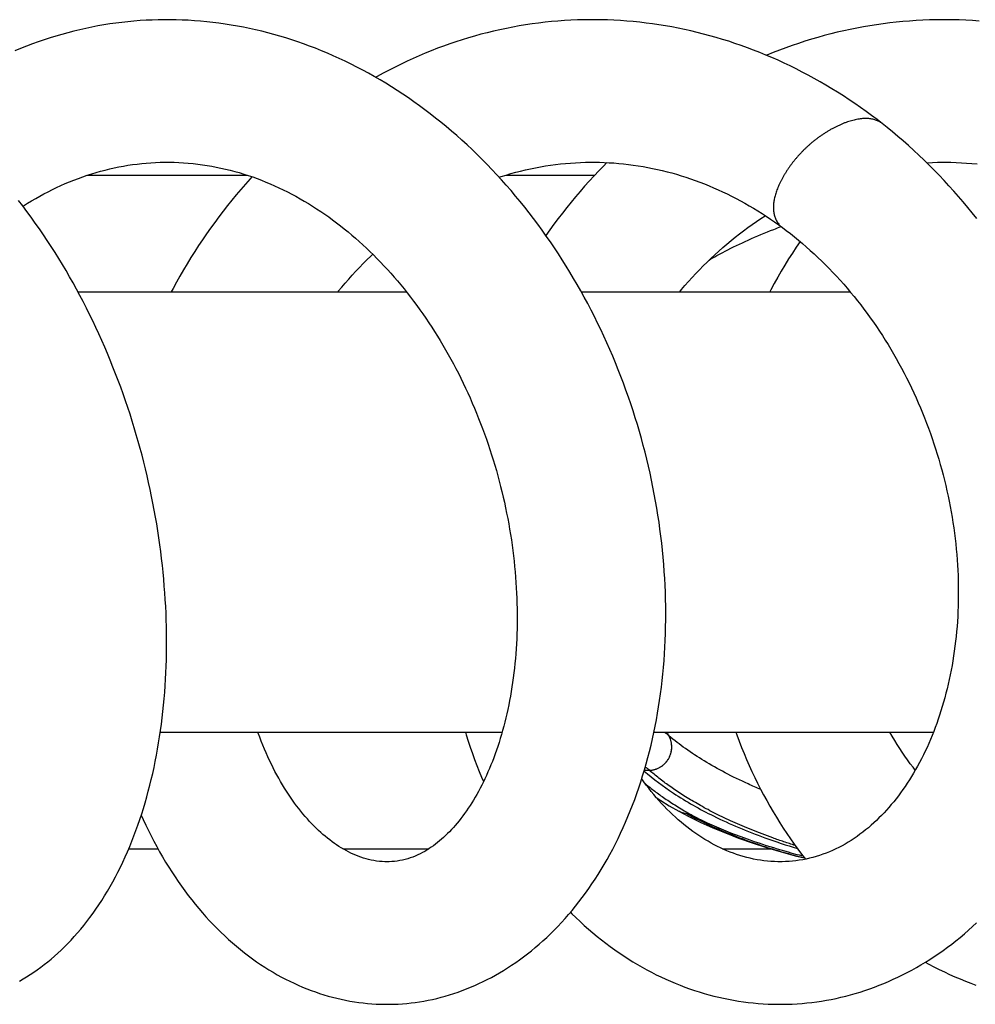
# Model space of a CAD drawing. Header units: millimetres. Extents: x 160 to 318, y 73 to 291.
# Tile 76 of 129: x 308.17 to 311.86, y 90.93 to 94.73. Entities that reach past the tile are written whole.
import ezdxf

# ---------------------------------------------------------------- set-up
doc = ezdxf.new("R2010")
doc.units = ezdxf.units.MM
doc.header["$LTSCALE"] = 30.734
doc.layers.get('0').update_dxf_attribs({"linetype": 'CONTINUOUS'})

msp = doc.modelspace()

# ---------------------------------------------------------------- linework, layer by layer
at = {"color": 7, "linetype": 'Continuous'}
for p, q in [((308.4307, 94.1311), (309.0467, 94.1311)), ((310.044, 94.1311), (310.3872, 94.1311)), ((308.3933, 93.6811), (309.6601, 93.6811)), ((310.3353, 93.6811), (311.3723, 93.6811)), ((308.711, 91.9811), (310.0299, 91.9811)), ((310.6153, 91.9811), (311.6938, 91.9811)), ((310.7122, 91.6762), (310.7117, 91.6765)), ((308.5892, 91.5311), (308.7023, 91.5311)), ((309.4156, 91.5311), (309.7472, 91.5311)), ((310.8802, 91.5311), (311.0673, 91.5311))]:
    msp.add_line(p, q, dxfattribs=at)
at = {"color": 9, "linetype": 'Continuous'}
for p, q in [((310.6734, 91.9673), (310.6731, 91.9675)), ((310.5978, 91.8341), (310.5781, 91.8332)), ((310.5981, 91.8339), (310.5978, 91.8341))]:
    msp.add_line(p, q, dxfattribs=at)
at = {"color": 7, "linetype": 'Continuous'}
for points in [[(308.7372, 94.731), (308.7269, 94.731), (308.7033, 94.7307), (308.6798, 94.7299), (308.6564, 94.7289), (308.633, 94.7274), (308.6096, 94.7256), (308.5863, 94.7234), (308.563, 94.7208), (308.5397, 94.7179), (308.5165, 94.7145), (308.4933, 94.7109), (308.4701, 94.7068), (308.4469, 94.7024), (308.4238, 94.6976), (308.4006, 94.6924), (308.3776, 94.6868), (308.3545, 94.6809), (308.3315, 94.6746), (308.3086, 94.6679), (308.2857, 94.6609), (308.2628, 94.6534), (308.2401, 94.6457), (308.2174, 94.6375), (308.1948, 94.629), (308.1723, 94.6201), (308.1499, 94.6109)], [(309.264, 94.6379), (309.2411, 94.6459), (309.218, 94.6536), (309.195, 94.6609), (309.1719, 94.6679), (309.1487, 94.6745), (309.1255, 94.6807), (309.1022, 94.6866), (309.0788, 94.6922), (309.0554, 94.6973), (309.0319, 94.7021), (309.0083, 94.7066), (308.9847, 94.7106), (308.9611, 94.7143), (308.9375, 94.7177), (308.9139, 94.7206), (308.8902, 94.7232), (308.8666, 94.7255), (308.8429, 94.7273), (308.8192, 94.7288), (308.7956, 94.7299), (308.772, 94.7306), (308.7484, 94.731), (308.7372, 94.731)], [(310.3783, 94.7311), (310.3704, 94.7311), (310.3454, 94.7308), (310.3204, 94.7301), (310.2954, 94.729), (310.2703, 94.7276), (310.2453, 94.7258), (310.2203, 94.7236), (310.1953, 94.721), (310.1703, 94.7181), (310.1454, 94.7147), (310.1205, 94.711), (310.0957, 94.707), (310.0709, 94.7025), (310.0462, 94.6977), (310.0215, 94.6925), (309.997, 94.6869), (309.9725, 94.681), (309.9481, 94.6747), (309.9238, 94.6681), (309.8996, 94.6611), (309.8756, 94.6537), (309.8516, 94.646), (309.8277, 94.6379), (309.8039, 94.6294), (309.7802, 94.6206), (309.7565, 94.6114), (309.733, 94.6018), (309.7095, 94.5919), (309.6861, 94.5816), (309.6629, 94.5709), (309.6397, 94.5599), (309.6167, 94.5485), (309.5937, 94.5367), (309.5709, 94.5246), (309.5483, 94.5122), (309.5421, 94.5087)], [(311.4957, 94.3304), (311.4762, 94.3456), (311.455, 94.3615), (311.4337, 94.3772), (311.4122, 94.3926), (311.3905, 94.4076), (311.3686, 94.4224), (311.3465, 94.4369), (311.3243, 94.451), (311.3019, 94.4649), (311.2793, 94.4784), (311.2566, 94.4915), (311.2338, 94.5044), (311.2109, 94.5169), (311.1878, 94.5291), (311.1646, 94.5409), (311.1413, 94.5524), (311.1179, 94.5635), (311.0945, 94.5743), (311.0709, 94.5847), (311.0472, 94.5948), (311.0235, 94.6045), (310.9997, 94.6139), (310.9759, 94.6229), (310.9519, 94.6315), (310.9279, 94.6398), (310.9039, 94.6477), (310.8798, 94.6553), (310.8556, 94.6625), (310.8314, 94.6693), (310.8071, 94.6758), (310.7827, 94.682), (310.7582, 94.6878), (310.7336, 94.6932), (310.709, 94.6983), (310.6843, 94.703), (310.6596, 94.7074), (310.6348, 94.7114), (310.6101, 94.715), (310.5853, 94.7182), (310.5605, 94.7211), (310.5357, 94.7237), (310.511, 94.7258), (310.4862, 94.7276), (310.4614, 94.729), (310.4367, 94.7301), (310.412, 94.7308), (310.3872, 94.7311), (310.3783, 94.7311)], [(311.7306, 94.731), (311.7047, 94.7308), (311.6789, 94.7301), (311.6531, 94.7291), (311.6274, 94.7278), (311.6017, 94.726), (311.5761, 94.7239), (311.5506, 94.7215), (311.5251, 94.7186), (311.4996, 94.7154), (311.4743, 94.7118), (311.4489, 94.7079), (311.4236, 94.7035), (311.3984, 94.6988), (311.3732, 94.6938), (311.348, 94.6883), (311.3229, 94.6825), (311.2978, 94.6763), (311.2728, 94.6698), (311.2478, 94.6628), (311.2229, 94.6555), (311.1981, 94.6479), (311.1734, 94.6398), (311.1487, 94.6314), (311.1242, 94.6227), (311.0998, 94.6136), (311.0755, 94.6041), (311.0513, 94.5943), (311.0498, 94.5937)], [(311.8703, 94.7259), (311.8444, 94.7276), (311.8185, 94.729), (311.7925, 94.7301), (311.7666, 94.7307), (311.7407, 94.731), (311.7306, 94.731)], [(309.5857, 90.9311), (309.5952, 90.9312), (309.6118, 90.9315), (309.6284, 90.9322), (309.645, 90.9333), (309.6617, 90.9347), (309.6783, 90.9364), (309.6949, 90.9385), (309.7114, 90.9409), (309.728, 90.9437), (309.7446, 90.9468), (309.7611, 90.9503), (309.7777, 90.9541), (309.7942, 90.9582), (309.8106, 90.9627), (309.827, 90.9675), (309.8434, 90.9727), (309.8597, 90.9782), (309.876, 90.984), (309.8922, 90.9902), (309.9083, 90.9968), (309.9244, 91.0037), (309.9405, 91.0109), (309.9565, 91.0185), (309.9724, 91.0264), (309.9883, 91.0348), (310.0041, 91.0434), (310.0198, 91.0525), (310.0355, 91.0619), (310.0511, 91.0716), (310.0666, 91.0818), (310.0821, 91.0923), (310.0974, 91.1031), (310.1127, 91.1144), (310.1279, 91.126), (310.1429, 91.1379), (310.1579, 91.1503), (310.1727, 91.163), (310.1874, 91.1761), (310.202, 91.1895), (310.2164, 91.2033), (310.2307, 91.2175), (310.2448, 91.232), (310.2588, 91.2468), (310.2726, 91.262), (310.2862, 91.2775), (310.2996, 91.2933), (310.3129, 91.3095), (310.3259, 91.326), (310.3388, 91.3429), (310.3515, 91.3601), (310.364, 91.3777), (310.3763, 91.3956), (310.3884, 91.4138), (310.4003, 91.4324), (310.4119, 91.4513), (310.4234, 91.4706), (310.4346, 91.4901), (310.4456, 91.5099), (310.4564, 91.53), (310.4668, 91.5503), (310.4771, 91.5709), (310.4871, 91.5918), (310.4968, 91.6129), (310.5062, 91.6343), (310.5154, 91.6559), (310.5243, 91.6776), (310.5329, 91.6996), (310.5413, 91.7218), (310.5494, 91.7442), (310.5572, 91.7669), (310.5647, 91.7897), (310.572, 91.8128), (310.579, 91.8361), (310.5857, 91.8596), (310.5921, 91.8833), (310.5983, 91.9072), (310.6042, 91.9312), (310.6098, 91.9555), (310.6151, 91.9799), (310.6201, 92.0045), (310.6249, 92.0292), (310.6293, 92.0541), (310.6335, 92.079), (310.6373, 92.1042), (310.6409, 92.1294), (310.6442, 92.1548), (310.6472, 92.1802), (310.6499, 92.2058), (310.6524, 92.2315), (310.6545, 92.2574), (310.6563, 92.2833), (310.6579, 92.3093), (310.6591, 92.3355), (310.6601, 92.3617), (310.6607, 92.388), (310.6611, 92.4145), (310.6611, 92.441), (310.6609, 92.4677), (310.6604, 92.4944), (310.6596, 92.5212), (310.6585, 92.5481), (310.657, 92.575), (310.6553, 92.602), (310.6533, 92.6291), (310.651, 92.6562), (310.6484, 92.6833), (310.6455, 92.7105), (310.6423, 92.7376), (310.6388, 92.7648), (310.6351, 92.7919), (310.631, 92.8191), (310.6266, 92.8462), (310.622, 92.8732), (310.617, 92.9002), (310.6118, 92.9272), (310.6063, 92.9542), (310.6005, 92.981), (310.5944, 93.0079), (310.588, 93.0347), (310.5813, 93.0615), (310.5743, 93.0882), (310.567, 93.115), (310.5595, 93.1417), (310.5516, 93.1684), (310.5434, 93.1951), (310.5349, 93.2217), (310.5261, 93.2483), (310.517, 93.2749), (310.5077, 93.3014), (310.498, 93.3278), (310.488, 93.3541), (310.4778, 93.3803), (310.4673, 93.4064), (310.4565, 93.4324), (310.4454, 93.4583), (310.434, 93.4841), (310.4224, 93.5097), (310.4104, 93.5352), (310.3982, 93.5605), (310.3858, 93.5857), (310.3731, 93.6107), (310.3601, 93.6356), (310.3468, 93.6602), (310.3334, 93.6846), (310.3196, 93.7088), (310.3056, 93.7329), (310.2914, 93.7567), (310.2769, 93.7803), (310.2621, 93.8038), (310.2471, 93.8272), (310.2317, 93.8504), (310.2161, 93.8734), (310.2002, 93.8963), (310.184, 93.919), (310.1676, 93.9414), (310.151, 93.9637), (310.1341, 93.9857), (310.1169, 94.0075), (310.0995, 94.029), (310.0819, 94.0503), (310.0641, 94.0714), (310.046, 94.0921), (310.0277, 94.1127), (310.0092, 94.1329), (309.9906, 94.1528), (309.9717, 94.1725), (309.9526, 94.1918), (309.9334, 94.2109), (309.9139, 94.2296), (309.8944, 94.248), (309.8746, 94.2661), (309.8547, 94.2838), (309.8346, 94.3013), (309.8144, 94.3184), (309.794, 94.3352), (309.7734, 94.3517), (309.7527, 94.3678), (309.7318, 94.3837), (309.7107, 94.3993), (309.6894, 94.4145), (309.668, 94.4294), (309.6464, 94.444), (309.6247, 94.4582), (309.6029, 94.4722), (309.5809, 94.4857), (309.5588, 94.499), (309.5366, 94.5118), (309.5143, 94.5244), (309.4919, 94.5365), (309.4693, 94.5483), (309.4468, 94.5598), (309.4241, 94.5709), (309.4014, 94.5816), (309.3786, 94.5919), (309.3557, 94.6019), (309.3328, 94.6114), (309.3099, 94.6206), (309.287, 94.6294), (309.264, 94.6379)], [(311.8607, 93.9635), (311.8435, 93.9853), (311.826, 94.0068), (311.8082, 94.028), (311.7903, 94.0491), (311.772, 94.0699), (311.7535, 94.0905), (311.7348, 94.1108), (311.7158, 94.1308), (311.6966, 94.1506), (311.6773, 94.17), (311.6577, 94.1892), (311.6379, 94.2081), (311.6179, 94.2267), (311.5977, 94.245), (311.5773, 94.263), (311.5568, 94.2806), (311.5361, 94.298), (311.5152, 94.315), (311.4957, 94.3304)], [(308.1812, 94.0111), (308.1838, 94.0128), (308.1991, 94.0225), (308.2146, 94.0319), (308.2303, 94.0411), (308.2462, 94.05), (308.2622, 94.0587), (308.2783, 94.0672), (308.2946, 94.0754), (308.3111, 94.0833), (308.3276, 94.0909), (308.3443, 94.0983), (308.3611, 94.1054), (308.378, 94.1121), (308.395, 94.1186), (308.412, 94.1248), (308.4292, 94.1306), (308.4464, 94.1362), (308.4637, 94.1414), (308.481, 94.1463), (308.4984, 94.1509), (308.5159, 94.1552), (308.5334, 94.1592), (308.5509, 94.1628), (308.5685, 94.1661), (308.5861, 94.1691), (308.6038, 94.1717), (308.6215, 94.1741), (308.6392, 94.176), (308.6569, 94.1777), (308.6747, 94.179), (308.6925, 94.18), (308.7104, 94.1807), (308.7282, 94.181), (308.7374, 94.1811)], [(308.7373, 94.1811), (308.7473, 94.181), (308.7652, 94.1807), (308.7832, 94.18), (308.8012, 94.179), (308.8192, 94.1776), (308.8373, 94.1759), (308.8553, 94.1739), (308.8733, 94.1715), (308.8913, 94.1688), (308.9093, 94.1658), (308.9272, 94.1624), (308.9451, 94.1587), (308.9628, 94.1547), (308.9805, 94.1504), (308.9981, 94.1457), (309.0157, 94.1408), (309.0331, 94.1355), (309.0504, 94.1299), (309.0676, 94.1241), (309.0846, 94.1179), (309.1016, 94.1115), (309.1185, 94.1047), (309.1352, 94.0977), (309.1519, 94.0904), (309.1685, 94.0828), (309.1851, 94.0748), (309.2015, 94.0666), (309.2179, 94.0581), (309.2342, 94.0494), (309.2505, 94.0403), (309.2665, 94.031), (309.2825, 94.0214), (309.2984, 94.0116), (309.3141, 94.0015), (309.3298, 93.9912), (309.3453, 93.9806), (309.3607, 93.9697), (309.3759, 93.9586), (309.391, 93.9473), (309.406, 93.9358), (309.4207, 93.9241), (309.4353, 93.9122), (309.4498, 93.9001), (309.464, 93.8878), (309.4781, 93.8753), (309.4921, 93.8626), (309.506, 93.8497), (309.5197, 93.8365), (309.5334, 93.8232), (309.5469, 93.8095), (309.5604, 93.7956), (309.5737, 93.7815), (309.587, 93.7671), (309.6001, 93.7526), (309.6131, 93.7377), (309.626, 93.7227), (309.6388, 93.7075), (309.6514, 93.692), (309.6639, 93.6764), (309.6762, 93.6605), (309.6884, 93.6445), (309.7005, 93.6283), (309.7124, 93.6119), (309.7241, 93.5953), (309.7357, 93.5786), (309.7471, 93.5617), (309.7583, 93.5446), (309.7694, 93.5274), (309.7802, 93.5101), (309.7909, 93.4927), (309.8014, 93.4751), (309.8117, 93.4574), (309.8219, 93.4395), (309.8319, 93.4215), (309.8418, 93.4032), (309.8515, 93.3848), (309.861, 93.3663), (309.8704, 93.3475), (309.8796, 93.3286), (309.8887, 93.3096), (309.8976, 93.2904), (309.9063, 93.2711), (309.9148, 93.2516), (309.9231, 93.2321), (309.9313, 93.2124), (309.9392, 93.1926), (309.947, 93.1728), (309.9545, 93.1528), (309.9619, 93.1328), (309.969, 93.1127), (309.976, 93.0926), (309.9827, 93.0724), (309.9893, 93.0521), (309.9956, 93.0319), (310.0017, 93.0116), (310.0076, 92.9912), (310.0132, 92.9709), (310.0187, 92.9505), (310.024, 92.9301), (310.029, 92.9096), (310.0339, 92.889), (310.0386, 92.8685), (310.043, 92.8478), (310.0473, 92.8271), (310.0513, 92.8064), (310.0552, 92.7857), (310.0588, 92.765), (310.0622, 92.7442), (310.0654, 92.7235), (310.0684, 92.7027), (310.0712, 92.682), (310.0737, 92.6614), (310.0761, 92.6408), (310.0782, 92.6202), (310.0801, 92.5997), (310.0818, 92.5793), (310.0833, 92.559), (310.0846, 92.5387), (310.0857, 92.5185), (310.0866, 92.4984), (310.0872, 92.4785), (310.0877, 92.4586), (310.0879, 92.4388), (310.0879, 92.4191), (310.0878, 92.3996), (310.0874, 92.3801), (310.0868, 92.3607), (310.0861, 92.3414), (310.0851, 92.3223), (310.0839, 92.3032), (310.0826, 92.2843), (310.081, 92.2655), (310.0793, 92.2468), (310.0773, 92.2283), (310.0752, 92.2099), (310.0729, 92.1917), (310.0704, 92.1737), (310.0677, 92.1558), (310.0649, 92.1381), (310.0619, 92.1207), (310.0587, 92.1034), (310.0553, 92.0863), (310.0518, 92.0695), (310.0481, 92.0528), (310.0443, 92.0364), (310.0403, 92.0201), (310.0362, 92.0041), (310.0319, 91.9882), (310.0274, 91.9726), (310.0228, 91.9571), (310.0181, 91.9418), (310.0132, 91.9267), (310.0081, 91.9119), (310.003, 91.8973), (309.9976, 91.8829), (309.9922, 91.8687), (309.9867, 91.8548), (309.981, 91.8412), (309.9753, 91.8278), (309.9694, 91.8146), (309.9634, 91.8017), (309.9574, 91.7891), (309.9512, 91.7768), (309.945, 91.7647), (309.9387, 91.7529), (309.9323, 91.7414), (309.9258, 91.7301), (309.9193, 91.7191), (309.9127, 91.7083), (309.906, 91.6978), (309.8992, 91.6875), (309.8923, 91.6774), (309.8853, 91.6675), (309.8783, 91.6579), (309.8711, 91.6485), (309.8639, 91.6394), (309.8566, 91.6305), (309.8493, 91.6218), (309.8419, 91.6134), (309.8344, 91.6053), (309.827, 91.5974), (309.8194, 91.5898), (309.8118, 91.5824), (309.8042, 91.5753), (309.7965, 91.5684), (309.7888, 91.5618), (309.7809, 91.5554), (309.7729, 91.5492), (309.7648, 91.5432), (309.7566, 91.5374), (309.7483, 91.5318), (309.7397, 91.5264), (309.7311, 91.5213), (309.7222, 91.5164), (309.7132, 91.5118), (309.704, 91.5074), (309.6946, 91.5033), (309.6851, 91.4995), (309.6754, 91.4961)], [(310.0183, 94.1229), (310.0262, 94.1256), (310.0448, 94.1314), (310.0635, 94.1369), (310.0823, 94.1421), (310.1011, 94.1469), (310.1201, 94.1515), (310.1391, 94.1557), (310.1582, 94.1596), (310.1774, 94.1632), (310.1966, 94.1665), (310.2159, 94.1694), (310.2352, 94.1721), (310.2545, 94.1743), (310.2738, 94.1763), (310.2932, 94.1779), (310.3126, 94.1792), (310.3319, 94.1802), (310.3513, 94.1808), (310.3706, 94.1811), (310.3783, 94.1811)], [(310.4344, 94.1797), (310.4217, 94.167), (310.4029, 94.1477), (310.3844, 94.1282), (310.3662, 94.1084), (310.3482, 94.0884), (310.3305, 94.0681), (310.313, 94.0477), (310.2958, 94.027), (310.2789, 94.006), (310.2622, 93.9849), (310.2458, 93.9635), (310.2297, 93.9418), (310.2138, 93.9199), (310.1986, 93.8985)], [(310.3782, 94.1811), (310.3862, 94.1811), (310.4049, 94.1808), (310.4236, 94.1802), (310.4423, 94.1793), (310.4611, 94.1781), (310.4798, 94.1766), (310.4986, 94.1747), (310.5173, 94.1726), (310.536, 94.1701), (310.5547, 94.1674), (310.5734, 94.1643), (310.592, 94.1609), (310.6106, 94.1572), (310.6292, 94.1532), (310.6477, 94.149), (310.6661, 94.1444), (310.6845, 94.1395), (310.7029, 94.1343), (310.7211, 94.1288), (310.7392, 94.1231), (310.7572, 94.117), (310.7751, 94.1107), (310.7929, 94.1041), (310.8106, 94.0973), (310.8282, 94.0901), (310.8458, 94.0827), (310.8632, 94.075), (310.8806, 94.067), (310.898, 94.0587), (310.9152, 94.0502), (310.9323, 94.0413), (310.9493, 94.0323), (310.9662, 94.0229), (310.983, 94.0133), (310.9997, 94.0035), (311.0162, 93.9934), (311.0327, 93.983), (311.0489, 93.9724), (311.0651, 93.9616), (311.081, 93.9506), (311.0969, 93.9393), (311.1116, 93.9285)], [(311.6679, 94.1792), (311.6697, 94.1793), (311.6897, 94.1802), (311.7098, 94.1808), (311.7299, 94.181), (311.7349, 94.181)], [(311.7349, 94.181), (311.7411, 94.181), (311.7613, 94.1808), (311.7815, 94.1802), (311.8017, 94.1793), (311.8218, 94.178), (311.8419, 94.1764), (311.862, 94.1745)], [(309.0647, 94.125), (309.0575, 94.1171), (309.0395, 94.0968), (309.0218, 94.0764), (309.0044, 94.0557), (308.9872, 94.0348), (308.9703, 94.0136), (308.9536, 93.9923), (308.9373, 93.9707), (308.9211, 93.9489), (308.9052, 93.9268), (308.8896, 93.9045), (308.8742, 93.882), (308.859, 93.8592), (308.8441, 93.8361), (308.8294, 93.8129), (308.815, 93.7894), (308.8009, 93.7657), (308.787, 93.7418), (308.7734, 93.7177), (308.7601, 93.6935), (308.7535, 93.6811)], [(308.168, 91.0208), (308.1818, 91.0288), (308.1955, 91.0371), (308.2092, 91.0458), (308.2228, 91.0549), (308.2364, 91.0644), (308.2499, 91.0742), (308.2633, 91.0844), (308.2766, 91.0949), (308.2899, 91.1058), (308.303, 91.1171), (308.316, 91.1287), (308.3289, 91.1407), (308.3417, 91.1531), (308.3543, 91.1658), (308.3669, 91.179), (308.3794, 91.1925), (308.3917, 91.2065), (308.4039, 91.2208), (308.4161, 91.2356), (308.428, 91.2508), (308.4398, 91.2663), (308.4515, 91.2823), (308.463, 91.2986), (308.4743, 91.3153), (308.4854, 91.3323), (308.4963, 91.3497), (308.507, 91.3675), (308.5175, 91.3855), (308.5278, 91.4039), (308.5379, 91.4226), (308.5477, 91.4415), (308.5573, 91.4608), (308.5666, 91.4802), (308.5757, 91.5), (308.5845, 91.52), (308.5931, 91.5402), (308.6014, 91.5606), (308.6095, 91.5812), (308.6173, 91.602), (308.6248, 91.6231), (308.6321, 91.6443), (308.6392, 91.6657), (308.646, 91.6874), (308.6525, 91.7093), (308.6588, 91.7314), (308.6649, 91.7537), (308.6707, 91.7763), (308.6763, 91.7991), (308.6817, 91.8221), (308.6868, 91.8453), (308.6916, 91.8687), (308.6962, 91.8922), (308.7005, 91.9159), (308.7046, 91.9398), (308.7084, 91.9638), (308.712, 91.9879), (308.7153, 92.0122), (308.7184, 92.0366), (308.7212, 92.0612), (308.7238, 92.0858), (308.7261, 92.1106), (308.7281, 92.1355), (308.7299, 92.1604), (308.7315, 92.1854), (308.7328, 92.2105), (308.7338, 92.2357), (308.7346, 92.2609), (308.7352, 92.2862), (308.7355, 92.3116), (308.7355, 92.3372), (308.7353, 92.3629), (308.7348, 92.3887), (308.7341, 92.4146), (308.7331, 92.4406), (308.7319, 92.4667), (308.7304, 92.4929), (308.7286, 92.5192), (308.7266, 92.5455), (308.7244, 92.572), (308.7219, 92.5984), (308.7191, 92.625), (308.7161, 92.6516), (308.7128, 92.6782), (308.7093, 92.7048), (308.7055, 92.7315), (308.7015, 92.7582), (308.6972, 92.7849), (308.6926, 92.8115), (308.6878, 92.8382), (308.6828, 92.8648), (308.6775, 92.8914), (308.672, 92.9179), (308.6662, 92.9444), (308.6601, 92.9709), (308.6539, 92.9973), (308.6473, 93.0237), (308.6405, 93.0501), (308.6335, 93.0765), (308.6262, 93.1028), (308.6186, 93.1292), (308.6108, 93.1555), (308.6027, 93.1818), (308.5943, 93.2081), (308.5857, 93.2343), (308.5768, 93.2606), (308.5677, 93.2867), (308.5583, 93.3129), (308.5486, 93.3389), (308.5387, 93.3649), (308.5286, 93.3907), (308.5181, 93.4165), (308.5075, 93.4422), (308.4966, 93.4678), (308.4854, 93.4932), (308.474, 93.5185), (308.4624, 93.5437), (308.4505, 93.5687), (308.4384, 93.5936), (308.4261, 93.6183), (308.4135, 93.6429), (308.4007, 93.6672), (308.3877, 93.6914), (308.3745, 93.7153), (308.3611, 93.7391), (308.3474, 93.7627), (308.3335, 93.7861), (308.3193, 93.8095), (308.3049, 93.8327), (308.2901, 93.8558), (308.2752, 93.8787), (308.26, 93.9014), (308.2445, 93.924), (308.2288, 93.9463), (308.2129, 93.9685), (308.1968, 93.9905), (308.1804, 94.0122), (308.1638, 94.0337)], [(310.7148, 93.6811), (310.7215, 93.6892), (310.735, 93.705), (310.7488, 93.7206), (310.7627, 93.736), (310.7769, 93.7512), (310.7912, 93.7662), (310.8058, 93.781), (310.8206, 93.7956), (310.8355, 93.81), (310.8507, 93.8242), (310.866, 93.8381), (310.8815, 93.8518), (310.8972, 93.8653), (310.913, 93.8785), (310.929, 93.8914), (310.9451, 93.9041), (310.9614, 93.9165), (310.9778, 93.9287), (310.9944, 93.9406), (311.0111, 93.9523), (311.028, 93.9636), (311.045, 93.9747), (311.0452, 93.9749)], [(311.1116, 93.9285), (311.1263, 93.9175), (311.1419, 93.9054), (311.1575, 93.893), (311.1729, 93.8803), (311.1882, 93.8675), (311.2034, 93.8543), (311.2185, 93.8409), (311.2334, 93.8273), (311.2482, 93.8134), (311.2629, 93.7993), (311.2774, 93.785), (311.2917, 93.7704), (311.3059, 93.7557), (311.3199, 93.7407), (311.3338, 93.7255), (311.3475, 93.7101), (311.361, 93.6945), (311.3743, 93.6788), (311.3875, 93.6628), (311.4004, 93.6467), (311.4132, 93.6304), (311.4258, 93.6139), (311.4382, 93.5972), (311.4503, 93.5804), (311.4623, 93.5635), (311.474, 93.5465), (311.4855, 93.5293), (311.4968, 93.512), (311.5079, 93.4946), (311.5189, 93.477), (311.5296, 93.4592), (311.5402, 93.4412), (311.5506, 93.423), (311.5608, 93.4047), (311.5708, 93.3862), (311.5807, 93.3675), (311.5903, 93.3487), (311.5997, 93.3298), (311.6089, 93.3107), (311.6179, 93.2916), (311.6267, 93.2723), (311.6353, 93.2528), (311.6437, 93.2333), (311.6518, 93.2137), (311.6597, 93.1941), (311.6674, 93.1743), (311.6748, 93.1545), (311.682, 93.1347), (311.689, 93.1147), (311.6958, 93.0948), (311.7023, 93.0748), (311.7085, 93.0548), (311.7146, 93.0347), (311.7204, 93.0146), (311.7259, 92.9944), (311.7313, 92.9742), (311.7364, 92.9539), (311.7413, 92.9336), (311.7459, 92.9133), (311.7503, 92.8928), (311.7545, 92.8724), (311.7585, 92.8519), (311.7622, 92.8313), (311.7657, 92.8108), (311.769, 92.7902), (311.772, 92.7696), (311.7748, 92.7491), (311.7774, 92.7285), (311.7797, 92.708), (311.7818, 92.6876), (311.7836, 92.6671), (311.7852, 92.6468), (311.7866, 92.6265), (311.7877, 92.6063), (311.7886, 92.5861), (311.7892, 92.5661), (311.7896, 92.5461), (311.7898, 92.5263), (311.7898, 92.5065), (311.7895, 92.4868), (311.789, 92.4672), (311.7883, 92.4477), (311.7874, 92.4282), (311.7862, 92.4088), (311.7848, 92.3895), (311.7831, 92.3703), (311.7813, 92.3511), (311.7792, 92.332), (311.7769, 92.3131), (311.7744, 92.2943), (311.7716, 92.2756), (311.7687, 92.257), (311.7655, 92.2386), (311.7621, 92.2203), (311.7586, 92.2022), (311.7548, 92.1842), (311.7508, 92.1664), (311.7466, 92.1488), (311.7422, 92.1313), (311.7377, 92.1141), (311.7329, 92.097), (311.728, 92.0802), (311.7229, 92.0636), (311.7177, 92.0472), (311.7122, 92.0311), (311.7066, 92.0151), (311.7008, 91.9993), (311.6948, 91.9836), (311.6886, 91.9681), (311.6823, 91.9528), (311.6757, 91.9376), (311.669, 91.9227), (311.6621, 91.9079), (311.655, 91.8933), (311.6478, 91.8789), (311.6404, 91.8648), (311.6328, 91.8508), (311.6251, 91.8371), (311.6173, 91.8236), (311.6093, 91.8103), (311.6011, 91.7973), (311.5928, 91.7844), (311.5844, 91.7719), (311.5758, 91.7595), (311.5672, 91.7475), (311.5584, 91.7356), (311.5495, 91.7241), (311.5404, 91.7128), (311.5313, 91.7018), (311.5221, 91.691), (311.5127, 91.6805), (311.5032, 91.6702), (311.4936, 91.6601), (311.4838, 91.6502), (311.4738, 91.6405), (311.4636, 91.6311), (311.4533, 91.6219), (311.4428, 91.6128), (311.4321, 91.604), (311.4212, 91.5955), (311.4102, 91.5872), (311.3991, 91.5792), (311.3878, 91.5714), (311.3763, 91.5639), (311.3647, 91.5567), (311.353, 91.5498), (311.3411, 91.5432), (311.329, 91.5369), (311.3169, 91.5308), (311.3046, 91.5251), (311.2922, 91.5197), (311.2796, 91.5147), (311.267, 91.51), (311.2543, 91.5056), (311.2415, 91.5016), (311.2286, 91.4979), (311.2156, 91.4946), (311.2026, 91.4917), (311.1895, 91.4891), (311.1764, 91.4869), (311.1632, 91.485), (311.15, 91.4835), (311.1367, 91.4824), (311.1234, 91.4817), (311.1102, 91.4813), (311.102, 91.4812)], [(311.1791, 93.8752), (311.1645, 93.8535), (311.1496, 93.8306), (311.135, 93.8076), (311.1207, 93.7843), (311.1067, 93.7608), (311.0929, 93.7371), (311.0795, 93.7132), (311.0663, 93.6891), (311.0621, 93.6811)], [(309.3965, 93.6811), (309.3979, 93.6828), (309.411, 93.6987), (309.4244, 93.7144), (309.4379, 93.7299), (309.4516, 93.7453), (309.4655, 93.7604), (309.4795, 93.7753), (309.4938, 93.7899), (309.5082, 93.8044), (309.5228, 93.8186), (309.5305, 93.826)], [(309.5857, 91.4811), (309.5775, 91.4812), (309.5668, 91.4817), (309.5562, 91.4827), (309.5457, 91.4839), (309.5353, 91.4856), (309.525, 91.4876), (309.5148, 91.4899), (309.5047, 91.4926), (309.4947, 91.4955), (309.4848, 91.4988), (309.475, 91.5024), (309.4653, 91.5063), (309.4558, 91.5104), (309.4463, 91.5148), (309.437, 91.5194), (309.4277, 91.5243), (309.4186, 91.5294), (309.4095, 91.5347), (309.4005, 91.5404), (309.3915, 91.5462), (309.3826, 91.5523), (309.3738, 91.5587), (309.3649, 91.5653), (309.3561, 91.5722), (309.3474, 91.5794), (309.3386, 91.5868), (309.3299, 91.5945), (309.3212, 91.6025), (309.3126, 91.6107), (309.304, 91.6193), (309.2954, 91.6281), (309.2869, 91.6372), (309.2784, 91.6465), (309.2699, 91.6561), (309.2616, 91.666), (309.2533, 91.6761), (309.2451, 91.6865), (309.237, 91.697), (309.229, 91.7078), (309.2211, 91.7188), (309.2133, 91.7301), (309.2055, 91.7416), (309.1979, 91.7535), (309.1903, 91.7656), (309.1827, 91.778), (309.1753, 91.7906), (309.1679, 91.8036), (309.1607, 91.8168), (309.1535, 91.8302), (309.1464, 91.8439), (309.1395, 91.8579), (309.1327, 91.8721), (309.126, 91.8866), (309.1194, 91.9012), (309.113, 91.9162), (309.1067, 91.9313), (309.1005, 91.9467), (309.0946, 91.9622), (309.0887, 91.978), (309.0876, 91.9811)], [(309.8881, 91.9811), (309.8913, 91.9707), (309.899, 91.9467), (309.907, 91.9229), (309.9152, 91.8993), (309.9237, 91.876), (309.9325, 91.8528), (309.9416, 91.8299), (309.9509, 91.8072), (309.958, 91.7905)], [(310.9312, 91.9811), (310.935, 91.9706), (310.944, 91.9466), (310.9534, 91.9228), (310.963, 91.8992), (310.973, 91.8758), (310.9832, 91.8526), (310.9937, 91.8296), (311.0045, 91.8068), (311.0156, 91.7842), (311.027, 91.7618), (311.0387, 91.7397), (311.0507, 91.7177), (311.0629, 91.6959), (311.0754, 91.6744), (311.0882, 91.6531), (311.1013, 91.6319), (311.1147, 91.6111), (311.1283, 91.5904), (311.1422, 91.57), (311.1563, 91.5498), (311.1707, 91.5299), (311.1854, 91.5103), (311.2001, 91.4912)], [(311.6236, 91.8345), (311.615, 91.8457), (311.6044, 91.8598), (311.594, 91.8742), (311.5838, 91.8889), (311.5737, 91.9038), (311.5638, 91.9189), (311.554, 91.9342), (311.5445, 91.9497), (311.5352, 91.9655), (311.5262, 91.9811)], [(311.102, 91.4812), (311.094, 91.4813), (311.0805, 91.4817), (311.0669, 91.4824), (311.0534, 91.4836), (311.04, 91.4851), (311.0266, 91.4869), (311.0132, 91.4891), (310.9999, 91.4917), (310.9866, 91.4946), (310.9735, 91.4978), (310.9604, 91.5013), (310.9474, 91.5052), (310.9346, 91.5094), (310.9219, 91.5139), (310.9093, 91.5187), (310.8969, 91.5237), (310.8846, 91.5291), (310.8724, 91.5347), (310.8603, 91.5406), (310.8482, 91.5468), (310.8362, 91.5533), (310.8243, 91.5601), (310.8124, 91.5672), (310.8006, 91.5745), (310.7889, 91.5822), (310.7772, 91.5901), (310.7656, 91.5984), (310.7542, 91.6069), (310.7428, 91.6157), (310.7315, 91.6247), (310.7203, 91.634), (310.7092, 91.6436), (310.6982, 91.6534), (310.6873, 91.6635), (310.6765, 91.6739), (310.6659, 91.6845), (310.6553, 91.6954), (310.6449, 91.7065), (310.6347, 91.7178), (310.6246, 91.7293), (310.6147, 91.741), (310.6049, 91.7529), (310.5953, 91.7651), (310.5858, 91.7775), (310.5764, 91.7901), (310.5684, 91.8013)], [(310.6245, 91.7294), (310.6422, 91.7178), (310.6748, 91.6977), (310.7117, 91.6765)], [(308.6377, 91.6612), (308.6453, 91.6442), (308.6552, 91.6229), (308.6654, 91.6018), (308.6758, 91.581), (308.6864, 91.5604), (308.6974, 91.54), (308.7085, 91.5198), (308.7199, 91.4999), (308.7316, 91.4803), (308.7434, 91.461), (308.7555, 91.4419), (308.7679, 91.4231), (308.7804, 91.4046), (308.7931, 91.3865), (308.806, 91.3687), (308.8191, 91.3512), (308.8324, 91.334), (308.8459, 91.3172), (308.8595, 91.3008), (308.8733, 91.2846), (308.8873, 91.2689), (308.9014, 91.2534), (308.9157, 91.2384), (308.9301, 91.2236), (308.9447, 91.2092), (308.9595, 91.1952), (308.9744, 91.1815), (308.9895, 91.1681), (309.0047, 91.1551), (309.02, 91.1425), (309.0354, 91.1302), (309.051, 91.1183), (309.0667, 91.1067), (309.0824, 91.0956), (309.0982, 91.0848), (309.1142, 91.0744), (309.1301, 91.0643), (309.1462, 91.0547), (309.1623, 91.0454), (309.1784, 91.0365), (309.1946, 91.028), (309.2109, 91.0199), (309.2272, 91.0121), (309.2435, 91.0047), (309.2599, 90.9977), (309.2763, 90.991), (309.2928, 90.9847), (309.3093, 90.9788), (309.3259, 90.9731), (309.3426, 90.9679), (309.3592, 90.963), (309.3759, 90.9584), (309.3927, 90.9542), (309.4094, 90.9504), (309.4261, 90.9469), (309.4429, 90.9437), (309.4597, 90.9409), (309.4764, 90.9385), (309.4932, 90.9364), (309.5099, 90.9347), (309.5267, 90.9333), (309.5434, 90.9322), (309.5601, 90.9315), (309.5768, 90.9312), (309.5857, 90.9311)], [(310.7122, 91.6762), (310.7531, 91.6547), (310.797, 91.6333), (310.8431, 91.6125), (310.8914, 91.5923), (310.942, 91.5728), (310.9948, 91.5542), (311.0498, 91.5363), (311.1069, 91.5194), (311.1661, 91.5033), (311.1965, 91.4959)], [(309.6754, 91.4961), (309.6656, 91.4929), (309.6556, 91.4901), (309.6455, 91.4877), (309.6354, 91.4856), (309.6251, 91.4839), (309.6147, 91.4826), (309.6043, 91.4817), (309.5938, 91.4812), (309.5856, 91.4811)], [(310.2935, 91.2861), (310.2987, 91.2809), (310.3144, 91.2655), (310.3304, 91.2504), (310.3466, 91.2357), (310.3629, 91.2213), (310.3794, 91.2072), (310.396, 91.1934), (310.4128, 91.18), (310.4298, 91.1669), (310.4469, 91.1541), (310.4641, 91.1417), (310.4815, 91.1296), (310.499, 91.1178), (310.5166, 91.1064), (310.5344, 91.0954), (310.5522, 91.0847), (310.5701, 91.0744), (310.5882, 91.0644), (310.6063, 91.0548), (310.6245, 91.0455), (310.6427, 91.0367), (310.661, 91.0281), (310.6794, 91.02), (310.6977, 91.0122), (310.7162, 91.0048), (310.7346, 90.9978), (310.7531, 90.9911), (310.7717, 90.9848), (310.7903, 90.9789), (310.8089, 90.9733), (310.8276, 90.968), (310.8465, 90.9631), (310.8653, 90.9585), (310.8843, 90.9543), (310.9033, 90.9504), (310.9223, 90.9469), (310.9414, 90.9438), (310.9605, 90.9409), (310.9796, 90.9385), (310.9987, 90.9364), (311.0179, 90.9347), (311.0371, 90.9333), (311.0562, 90.9322), (311.0754, 90.9316), (311.0945, 90.9312), (311.1022, 90.9312)], [(311.1022, 90.9312), (311.1107, 90.9313), (311.1298, 90.9316), (311.1489, 90.9323), (311.1679, 90.9333), (311.1869, 90.9347), (311.2058, 90.9364), (311.2247, 90.9385), (311.2435, 90.941), (311.2623, 90.9437), (311.281, 90.9469), (311.2996, 90.9503), (311.3183, 90.9541), (311.3369, 90.9583), (311.3555, 90.9628), (311.374, 90.9677), (311.3925, 90.973), (311.411, 90.9785), (311.4294, 90.9845), (311.4478, 90.9908), (311.4662, 90.9974), (311.4845, 91.0044), (311.5027, 91.0118), (311.5209, 91.0195), (311.539, 91.0276), (311.557, 91.036), (311.5749, 91.0448), (311.5927, 91.0539), (311.6104, 91.0633), (311.628, 91.0731), (311.6455, 91.0832), (311.6628, 91.0937), (311.6801, 91.1045), (311.6972, 91.1156), (311.7141, 91.1271), (311.731, 91.1389), (311.7477, 91.151), (311.7643, 91.1635), (311.7807, 91.1763), (311.797, 91.1895), (311.8131, 91.203), (311.8291, 91.2168), (311.8449, 91.231), (311.8606, 91.2455)], [(311.6624, 91.0934), (311.676, 91.086), (311.6959, 91.0756), (311.7158, 91.0656), (311.7359, 91.0559), (311.7561, 91.0466), (311.7763, 91.0376), (311.7966, 91.029), (311.817, 91.0208), (311.8375, 91.0129), (311.858, 91.0054)]]:
    msp.add_lwpolyline(points, dxfattribs=at)
at = {"color": 9, "linetype": 'Continuous'}
for centre, radius, start, end in [((310.4017, 91.6413), 0.4244, 50.234, 53.2011), ((312.2217, 92.8313), 1.7731, 208.6538, 209.1619), ((310.3115, 91.4994), 0.4405, 49.4572, 52.0959)]:
    msp.add_arc(centre, radius, start, end, dxfattribs=at)
for points, knots in [([(311.4327, 94.3499), (311.43, 94.3499), (311.4243, 94.3497), (311.4156, 94.349), (311.4065, 94.3478), (311.3971, 94.3461), (311.3873, 94.3439), (311.3772, 94.3413), (311.3669, 94.3381), (311.3564, 94.3345), (311.3458, 94.3304), (311.335, 94.3258), (311.3241, 94.3208), (311.3133, 94.3155), (311.3025, 94.3097), (311.2918, 94.3037), (311.2812, 94.2973), (311.2708, 94.2907), (311.2606, 94.2839), (311.2507, 94.2768), (311.241, 94.2696), (311.2317, 94.2623), (311.2227, 94.2549), (311.2139, 94.2473), (311.2054, 94.2396), (311.1971, 94.2317), (311.189, 94.2236), (311.181, 94.2153), (311.1732, 94.2068), (311.1655, 94.198), (311.158, 94.189), (311.1507, 94.1797), (311.1436, 94.1704), (311.1368, 94.1609), (311.1303, 94.1513), (311.124, 94.1416), (311.1181, 94.1318), (311.1125, 94.1221), (311.1072, 94.1123), (311.1024, 94.1027), (311.0979, 94.0931), (311.0938, 94.0836), (311.0902, 94.0743), (311.087, 94.0651), (311.0842, 94.0561), (311.0818, 94.0474), (311.0799, 94.039), (311.0784, 94.0307), (311.0773, 94.0227), (311.0766, 94.0148), (311.0763, 94.0071), (311.0765, 93.9995), (311.0771, 93.9921), (311.0782, 93.9847), (311.0797, 93.9776), (311.0817, 93.9706), (311.0842, 93.9638), (311.0872, 93.9573), (311.0907, 93.9511), (311.0947, 93.9453), (311.0992, 93.9398), (311.1041, 93.9347), (311.1083, 93.931), (311.1109, 93.929), (311.1116, 93.9285)], [0, 0, 0, 0, 0.0083054, 0.017042, 0.0262092, 0.0358015, 0.0458082, 0.056214, 0.066999, 0.0781345, 0.0895833, 0.1013034, 0.1132488, 0.1253699, 0.1376136, 0.14993, 0.1622776, 0.1746149, 0.1868993, 0.1990851, 0.2111264, 0.222982, 0.2346612, 0.2462095, 0.2576766, 0.2691119, 0.2805575, 0.2920542, 0.303641, 0.3153219, 0.3270631, 0.3388278, 0.35058, 0.3622905, 0.3739322, 0.3854777, 0.3968958, 0.4081518, 0.4192123, 0.4300475, 0.4406341, 0.4509512, 0.4609796, 0.470696, 0.4800776, 0.4891059, 0.4977843, 0.5061523, 0.5142508, 0.5221191, 0.5298045, 0.5373569, 0.5448218, 0.5522282, 0.5595713, 0.5668458, 0.5740522, 0.5811979, 0.5882964, 0.595365, 0.6024197, 0.6094765, 0.616553, 0.6192015, 0.6192015, 0.6192015, 0.6192015]), ([(311.4957, 94.3304), (311.494, 94.3319), (311.4902, 94.3346), (311.4841, 94.3382), (311.4776, 94.3413), (311.4708, 94.344), (311.4636, 94.3462), (311.4562, 94.3479), (311.4486, 94.3491), (311.4407, 94.3498), (311.4354, 94.3499), (311.4327, 94.3499)], [0, 0, 0, 0, 0.00685001, 0.01396221, 0.02117072, 0.02849226, 0.03594217, 0.04353134, 0.05126574, 0.05914631, 0.0671689, 0.0671689, 0.0671689, 0.0671689]), ([(310.828, 93.8031), (310.8483, 93.815), (310.8979, 93.8425), (310.9811, 93.8827), (311.054, 93.9129), (311.0968, 93.929), (311.1063, 93.9325)], [0, 0, 0, 0, 0.0705711, 0.1700887, 0.2769629, 0.3072834, 0.3072834, 0.3072834, 0.3072834]), ([(310.5978, 91.8341), (310.5996, 91.8342), (310.6032, 91.8345), (310.6085, 91.8352), (310.6138, 91.8363), (310.619, 91.8376), (310.6241, 91.8393), (310.6291, 91.8413), (310.634, 91.8435), (310.6387, 91.8461), (310.6433, 91.8489), (310.6477, 91.852), (310.6519, 91.8554), (310.6559, 91.859), (310.6597, 91.8628), (310.6633, 91.8668), (310.6666, 91.8711), (310.6697, 91.8755), (310.6725, 91.8802), (310.675, 91.8849), (310.6772, 91.8898), (310.6791, 91.8949), (310.6808, 91.9), (310.6821, 91.9052), (310.6831, 91.9105), (310.6838, 91.9158), (310.6841, 91.9212), (310.6842, 91.9266), (310.6839, 91.9319), (310.6833, 91.9373), (310.6824, 91.9425), (310.6811, 91.9478), (310.6796, 91.9529), (310.6777, 91.9579), (310.6756, 91.9628), (310.674, 91.966), (310.6731, 91.9675)], [0, 0, 0, 0, 0.0053624, 0.0107283, 0.0160977, 0.0214704, 0.0268464, 0.0322254, 0.0376072, 0.0429916, 0.0483782, 0.0537666, 0.0591566, 0.0645477, 0.0699395, 0.0753316, 0.0807236, 0.0861151, 0.0915057, 0.0968949, 0.1022823, 0.1076677, 0.1130508, 0.1184311, 0.1238085, 0.1291827, 0.1345536, 0.1399211, 0.1452851, 0.1506456, 0.1560026, 0.1613561, 0.1667064, 0.1720536, 0.1773979, 0.1827396, 0.1827396, 0.1827396, 0.1827396]), ([(310.5981, 91.8339), (310.5999, 91.834), (310.6034, 91.8343), (310.6087, 91.835), (310.614, 91.836), (310.6192, 91.8374), (310.6243, 91.8391), (310.6293, 91.841), (310.6342, 91.8433), (310.639, 91.8458), (310.6436, 91.8487), (310.648, 91.8518), (310.6522, 91.8551), (310.6562, 91.8587), (310.66, 91.8626), (310.6636, 91.8666), (310.6669, 91.8709), (310.6699, 91.8753), (310.6727, 91.8799), (310.6752, 91.8847), (310.6775, 91.8896), (310.6794, 91.8947), (310.681, 91.8998), (310.6823, 91.905), (310.6833, 91.9103), (310.684, 91.9156), (310.6844, 91.921), (310.6844, 91.9264), (310.6841, 91.9317), (310.6835, 91.9371), (310.6826, 91.9423), (310.6814, 91.9475), (310.6798, 91.9527), (310.678, 91.9577), (310.6759, 91.9626), (310.6742, 91.9658), (310.6734, 91.9673)], [0, 0, 0, 0, 0.0053629, 0.0107292, 0.0160991, 0.0214723, 0.0268487, 0.0322282, 0.0376104, 0.0429952, 0.0483822, 0.0537711, 0.0591614, 0.0645529, 0.0699451, 0.0753376, 0.08073, 0.0861218, 0.0915127, 0.0969023, 0.1022901, 0.1076758, 0.1130592, 0.1184399, 0.1238176, 0.1291922, 0.1345635, 0.1399313, 0.1452957, 0.1506566, 0.1560139, 0.1613679, 0.1667186, 0.1720662, 0.1774109, 0.1827531, 0.1827531, 0.1827531, 0.1827531]), ([(311.0278, 91.7605), (311.0115, 91.7672), (310.9649, 91.7874), (310.8913, 91.8229), (310.8104, 91.8685), (310.738, 91.9161), (310.6939, 91.9501), (310.6734, 91.9673)], [0, 0, 0, 0, 0.0528673, 0.1523832, 0.2450192, 0.3313081, 0.4118463, 0.4118463, 0.4118463, 0.4118463]), ([(311.1604, 91.5442), (311.1458, 91.5488), (311.1169, 91.5582), (311.0743, 91.573), (311.0331, 91.5882), (310.9936, 91.6037), (310.956, 91.6193), (310.9203, 91.635), (310.8866, 91.6507), (310.8547, 91.6664), (310.8245, 91.682), (310.796, 91.6975), (310.7691, 91.713), (310.7436, 91.7283), (310.7195, 91.7435), (310.6967, 91.7587), (310.6751, 91.7737), (310.6545, 91.7887), (310.6349, 91.8037), (310.6161, 91.8187), (310.604, 91.8288), (310.5981, 91.8339)], [0, 0, 0, 0, 0.0459891, 0.0911733, 0.1351716, 0.1776969, 0.2184752, 0.2573964, 0.2945554, 0.3300542, 0.3639873, 0.3964384, 0.4274827, 0.457189, 0.4856423, 0.5129653, 0.5392825, 0.5647123, 0.5893651, 0.6133442, 0.6367473, 0.6367473, 0.6367473, 0.6367473]), ([(310.5819, 91.7827), (310.5837, 91.7812), (310.5912, 91.775), (310.6049, 91.764), (310.6234, 91.75), (310.6429, 91.7359), (310.6634, 91.7217), (310.6851, 91.7074), (310.7083, 91.6928), (310.7332, 91.6779), (310.7603, 91.6626), (310.7898, 91.6468), (310.8105, 91.6363), (310.8213, 91.631)], [0, 0, 0, 0, 0.0069334, 0.0294006, 0.0525883, 0.0765841, 0.1014777, 0.1273975, 0.1546363, 0.1835488, 0.2145145, 0.2479431, 0.2840939, 0.2840939, 0.2840939, 0.2840939]), ([(310.7434, 91.6663), (310.7352, 91.6673), (310.7244, 91.6701), (310.7146, 91.6749), (310.7122, 91.6762)], [0, 0, 0, 0, 0.02476418, 0.03285855, 0.03285855, 0.03285855, 0.03285855]), ([(310.7434, 91.6663), (310.7527, 91.6612), (310.7718, 91.651), (310.8014, 91.6361), (310.8327, 91.6212), (310.8657, 91.6064), (310.9004, 91.5918), (310.9368, 91.5773), (310.9746, 91.5632), (311.0134, 91.5496), (311.053, 91.5367), (311.0934, 91.5243), (311.1345, 91.5125), (311.1688, 91.5033), (311.1894, 91.4981), (311.196, 91.4964)], [0, 0, 0, 0, 0.0317528, 0.0648965, 0.0994993, 0.135634, 0.1733773, 0.2126703, 0.2531115, 0.2942762, 0.3360003, 0.378233, 0.4209518, 0.4641867, 0.4847729, 0.4847729, 0.4847729, 0.4847729])]:
    msp.add_open_spline(points, degree=3, knots=knots, dxfattribs=at)
at = {"color": 7, "linetype": 'Continuous'}
for points, knots in [([(310.5776, 91.8315), (310.6133, 91.8006), (310.699, 91.7368), (310.8547, 91.649), (311.0166, 91.5814), (311.1267, 91.5452), (311.1689, 91.5324)], [0, 0, 0, 0, 0.1416654, 0.3193893, 0.5348732, 0.6670071, 0.6670071, 0.6670071, 0.6670071]), ([(310.7434, 91.6663), (310.7442, 91.6659), (310.7458, 91.6656), (310.7479, 91.6647), (310.75, 91.6639), (310.7521, 91.663), (310.7543, 91.662), (310.7566, 91.6609), (310.7591, 91.6598), (310.7617, 91.6586), (310.7645, 91.6573), (310.7676, 91.6559), (310.7708, 91.6544), (310.7743, 91.6527), (310.778, 91.651), (310.7821, 91.6491), (310.7865, 91.647), (310.7912, 91.6448), (310.7963, 91.6425), (310.8019, 91.6399), (310.8079, 91.6371), (310.8145, 91.6341), (310.819, 91.6321), (310.8213, 91.631)], [0, 0, 0, 0, 0.00263392, 0.00482588, 0.00701263, 0.00928646, 0.01168231, 0.01422519, 0.0169358, 0.01983255, 0.02293387, 0.02625863, 0.02982744, 0.03366425, 0.03779589, 0.04225167, 0.0470639, 0.05226845, 0.05790528, 0.0640191, 0.07066008, 0.0778838, 0.08559786, 0.08559786, 0.08559786, 0.08559786]), ([(310.8214, 91.631), (310.8683, 91.6098), (310.9894, 91.5612), (311.1143, 91.5234), (311.1905, 91.5036)], [0, 0, 0, 0, 0.1544976, 0.390844, 0.390844, 0.390844, 0.390844])]:
    msp.add_open_spline(points, degree=3, knots=knots, dxfattribs=at)

doc.saveas('drawing.dxf')
